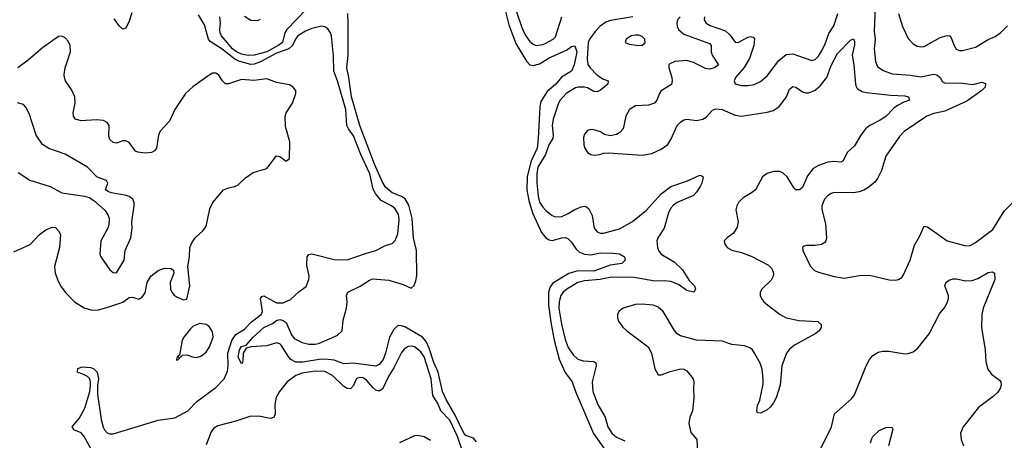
# Model space of a CAD drawing. Header units: inches. Extents: x 1839270 to 1929235, y 762242 to 910350.
# Tile 130 of 256: x 1893627 to 1899770, y 811245 to 813872. Entities that reach past the tile are written whole.
import ezdxf

# ---------------------------------------------------------------- set-up
doc = ezdxf.new("R2010")
doc.units = ezdxf.units.IN
doc.header["$MEASUREMENT"] = 0
doc.layers.add('B8891', color=7, linetype='Continuous')

msp = doc.modelspace()

# ---------------------------------------------------------------- linework, layer by layer
at = {"layer": 'B8891', "color": 5}
for points, elevation in [([(1895470, 813993.7), (1895293.6, 813810), (1895281.2, 813790), (1895267.4, 813730), (1895240.4, 813710), (1895168.3, 813670), (1895090, 813649.1), (1895052, 813648), (1895010, 813656), (1894979.1, 813670), (1894955.7, 813690), (1894887.1, 813770), (1894878.1, 813790), (1894875.8, 813810), (1894879.3, 813850), (1894876.3, 813890)], 460), ([(1896642.3, 813990), (1896678.7, 813838.7), (1896723, 813723), (1896790, 813612.6), (1896810.7, 813590.7), (1896830, 813585), (1896870, 813595.3), (1896930, 813633.1), (1897038.4, 813681.6), (1897070, 813703.8), (1897090, 813707.7), (1897104, 813670), (1897086.2, 813590), (1897070.2, 813550), (1897006.8, 813513.2), (1896971.4, 813470), (1896917.2, 813422.8), (1896878.9, 813361.1), (1896871.9, 813328.1), (1896862.1, 813130), (1896855.2, 813070), (1896815.9, 812984.1), (1896794.1, 812890), (1896790.7, 812810), (1896802.7, 812742.7), (1896826.2, 812666.2), (1896883.4, 812543.4), (1896909.6, 812509.6), (1896930, 812496.9), (1896950, 812493), (1897010, 812510.2), (1897030, 812511.1), (1897046.1, 812506.1), (1897070, 812483.1), (1897098.3, 812438.3), (1897120.6, 812420.6), (1897150, 812408.4), (1897190, 812403.8), (1897250, 812417), (1897330, 812414.3), (1897368.8, 812408.8), (1897400.7, 812390), (1897404, 812370), (1897384.7, 812350), (1897310, 812339), (1897210, 812302.1), (1897110, 812302.6), (1897053.7, 812286.3), (1896953.8, 812226.2), (1896936.1, 812203.9), (1896925.8, 812170), (1896927, 812090), (1896943.5, 811970), (1896961.7, 811870), (1896992.7, 811752.7), (1897029.6, 811669.6), (1897073, 811610), (1897094.3, 811550), (1897207.6, 811287.6), (1897281.3, 811181.3)], 460), ([(1894073.7, 811190), (1894030, 811269.8), (1894010, 811292.4), (1893965.2, 811310), (1893954.5, 811330), (1893998.1, 811381.9), (1894034, 811446), (1894063.7, 811550), (1894068.6, 811588.6), (1894069.8, 811610), (1894064.2, 811630), (1894050, 811644.2), (1894030, 811655.1), (1893988.7, 811670), (1893990, 811694), (1894016.4, 811703.6), (1894070, 811699.5), (1894090, 811691.7), (1894110.1, 811670.1), (1894119.1, 811630), (1894111.6, 811588.4), (1894113, 811532.9), (1894135.9, 811375.9), (1894147.2, 811327.2), (1894156.2, 811310), (1894173, 811293), (1894190, 811286.5), (1894210, 811286.2), (1894490, 811371.4), (1894594.1, 811385.9), (1894676.5, 811430), (1894732.5, 811487.5), (1894850, 811576.1), (1894903.7, 811630), (1894923.3, 811676.7), (1894927.3, 811710), (1894924.9, 811790), (1894950, 811869.4), (1894974.9, 811905.1), (1895030, 811939.3), (1895074, 811986), (1895132.7, 812030), (1895141.5, 812050), (1895128.9, 812130), (1895136.9, 812143.1), (1895150, 812147.2), (1895230, 812103.7), (1895270, 812102.9), (1895315.7, 812124.3), (1895370, 812174.3), (1895414.3, 812205.7), (1895430.9, 812250), (1895432.1, 812270), (1895418.4, 812338.4), (1895420.4, 812390), (1895430, 812406.4), (1895450, 812410.2), (1895590, 812373.8), (1895670, 812371.4), (1895790, 812414.6), (1895850, 812430.3), (1895910, 812462), (1895950, 812474.4), (1895970, 812493), (1895986.1, 812533.9), (1895995, 812625), (1895990, 812654.7), (1895970, 812691.4), (1895947.3, 812710), (1895883, 812743), (1895846, 812786), (1895833.2, 812813.2), (1895812.1, 812910), (1895755.7, 813030), (1895710, 813147.3), (1895677.6, 813190), (1895668.9, 813210), (1895662.7, 813310), (1895610.7, 813490), (1895587, 813550), (1895585.1, 813645.1), (1895572, 813770), (1895566, 813790), (1895550, 813814.3), (1895530, 813826.6), (1895510, 813830.9), (1895450, 813816.1), (1895410, 813799.4), (1895362.7, 813770), (1895350, 813754.8), (1895328.3, 813710), (1895306.1, 813690), (1895230, 813661.7), (1895130, 813607.7), (1895090, 813594), (1895070, 813592.1), (1894993.4, 813613.4), (1894970, 813624.7), (1894890, 813687), (1894815.7, 813735.7), (1894804.9, 813750), (1894779.4, 813839.4), (1894741.6, 813901.6)], 480), ([(1894326.3, 813913.7), (1894310, 813862.9), (1894290, 813819.5), (1894270, 813811.6), (1894250, 813831.2), (1894216.7, 813876.7)], 480), ([(1896476.4, 811236.4), (1896459.2, 811259.2), (1896410, 811275.8), (1896399, 811290), (1896343.5, 811403.5), (1896290, 811495.4), (1896265.8, 811550), (1896237, 811670), (1896210, 811732.2), (1896180.8, 811820.8), (1896163, 811863), (1896141.1, 811890), (1896030, 811953.8), (1896010, 811960.7), (1895990, 811961.7), (1895982.2, 811957.8), (1895962, 811938), (1895935.3, 811890), (1895910.1, 811789.9), (1895894.4, 811750), (1895870, 811718), (1895850, 811708.1), (1895710, 811727.1), (1895650, 811722), (1895590, 811746.5), (1895550.8, 811750.8), (1895508.6, 811751.4), (1895393.1, 811733.1), (1895350, 811734.2), (1895318.4, 811750), (1895301.1, 811770), (1895258.8, 811838.8), (1895250, 811847.2), (1895230, 811853.5), (1895170, 811835.3), (1895070.2, 811829.8), (1895039.9, 811820.1), (1895021.7, 811790), (1895019.3, 811740.7), (1895014.4, 811725.6), (1895010, 811725.1), (1894990, 811764), (1894999.2, 811810), (1895010, 811831.7), (1895039.5, 811840.5), (1895083.8, 811890), (1895151, 811950), (1895205.1, 811974.9), (1895230, 811993), (1895250, 811998.8), (1895270, 811993.7), (1895290, 811980.9), (1895323.8, 811903.8), (1895340.3, 811880.3), (1895390, 811856.1), (1895430, 811846.2), (1895470, 811845.4), (1895490.5, 811849.5), (1895575.3, 811884.7), (1895610, 811901.8), (1895638, 811930), (1895645, 811995), (1895666.4, 812070), (1895671.2, 812110), (1895666.6, 812150), (1895673.3, 812170), (1895751.6, 812208.4), (1895810, 812246.2), (1895830, 812254.2), (1895930, 812244.7), (1896019, 812219), (1896070, 812194.9), (1896087.3, 812212.7), (1896097.8, 812242.2), (1896105.4, 812274.6), (1896102.5, 812430), (1896084.7, 812510), (1896074.8, 812630), (1896053.9, 812713.9), (1896033, 812753), (1896010, 812767.8), (1895950, 812791.3), (1895910, 812826.7), (1895890, 812856.3), (1895840.8, 812970), (1895749.1, 813210), (1895697.1, 813390), (1895681.2, 813510), (1895667.8, 813570), (1895675.8, 813650), (1895677.1, 813850), (1895673.5, 813910)], 460), ([(1895030, 813893.6), (1895070, 813869.2), (1895110, 813867.2), (1895130, 813874.7)], 460), ([(1896719.4, 813939.4), (1896763.8, 813810), (1896783.9, 813770), (1896810, 813734.6), (1896830, 813718.3), (1896850, 813711.3), (1896890, 813715.9), (1896910, 813724.7), (1896956.2, 813750), (1896970, 813765.2), (1897010.2, 813889.8)], 480), ([(1897898.8, 813890), (1897898.5, 813870), (1897909.3, 813849.3), (1897935.3, 813835.3), (1898030, 813801.5), (1898057.5, 813777.5), (1898090, 813731.5), (1898110, 813729.2), (1898170, 813762.3), (1898185.9, 813765.8), (1898202.3, 813762.3), (1898211.9, 813751.9), (1898208.3, 813710), (1898179.8, 813630), (1898147.7, 813572.3), (1898092.2, 813510), (1898084.9, 813490), (1898090.5, 813470.5), (1898130, 813461.1), (1898170, 813461.5), (1898210, 813467.9), (1898250, 813485.5), (1898290, 813521.7), (1898362.5, 813617.5), (1898410, 813653.4), (1898450, 813658.6), (1898570, 813617), (1898590, 813623.7), (1898610, 813642.8), (1898630, 813674.4), (1898650, 813714), (1898674.9, 813785.1), (1898705.8, 813834.2), (1898731.6, 813910)], 540), ([(1898964.9, 813950), (1898957.6, 813797.6), (1898964.6, 813750), (1898958.5, 813690), (1898965.7, 813610), (1898979.6, 813579.6), (1899013.4, 813553.4), (1899070, 813533.4), (1899185.7, 813525.7), (1899250, 813515.5), (1899330, 813530.6), (1899350, 813526.3), (1899359.4, 813519.4), (1899370.2, 813510), (1899383.7, 813483.7), (1899397, 813477), (1899510, 813475.3), (1899572.8, 813467.2), (1899630, 813482), (1899653.6, 813473.6), (1899650.3, 813450.3), (1899630, 813428.9), (1899536.9, 813363.1), (1899399.8, 813300.2), (1899330, 813285), (1899287.2, 813270), (1899146.3, 813173.7), (1899117.2, 813142.8), (1899030, 813019.5), (1899003.2, 812930), (1898979.8, 812880.2), (1898962, 812858), (1898918.7, 812821.3), (1898893.7, 812806.3), (1898864.1, 812795.9), (1898830, 812790.9), (1898710, 812792.1), (1898690, 812787.1), (1898667.8, 812772.2), (1898647.6, 812750), (1898631.5, 812710), (1898631.7, 812688.3), (1898654.6, 812594.6), (1898660.6, 812510), (1898655.9, 812490), (1898650, 812480.5), (1898630, 812468.2), (1898590, 812462.4), (1898537.3, 812462.7), (1898522, 812458), (1898511, 812449), (1898513.4, 812430), (1898561.6, 812330), (1898585.4, 812305.4), (1898610, 812294.4), (1898707.9, 812267.9), (1898770, 812258.6), (1898866.2, 812273.8), (1898930, 812276.8), (1899052.1, 812247.9), (1899090, 812246.3), (1899109.7, 812250.3), (1899130, 812261.6), (1899142, 812278), (1899182.8, 812370), (1899210, 812463.8), (1899241.1, 812518.9), (1899270, 812583), (1899290, 812578.4), (1899414, 812490), (1899530, 812460.3), (1899557.8, 812462.2), (1899590, 812480.3), (1899697.9, 812562.1), (1899770, 812675.3), (1899823, 812730)], 540), ([(1899109.5, 813909.5), (1899134.7, 813830), (1899170, 813754.4), (1899200.9, 813720.9), (1899226.1, 813706.1), (1899250, 813701.7), (1899270, 813704.9), (1899370, 813760.1), (1899413, 813773), (1899430, 813770.2), (1899439, 813759), (1899456.9, 813710), (1899470, 813687.2), (1899490, 813679), (1899510, 813680.2), (1899590, 813700.8), (1899670, 813747.9), (1899712.4, 813767.6), (1899747.6, 813792.4), (1899790, 813833.6)], 560), ([(1897451.6, 813890), (1897313.8, 813866.2), (1897283.8, 813856.2), (1897249.2, 813830.8), (1897219.1, 813800.9), (1897182.4, 813750), (1897174.6, 813730), (1897167.6, 813627.6), (1897172.7, 813592.7), (1897186.6, 813570), (1897228.2, 813528.2), (1897270, 813500.1), (1897299.1, 813490), (1897295.6, 813470), (1897250, 813431.9), (1897230, 813421.1), (1897210, 813423.6), (1897170, 813446.7), (1897150.7, 813450.7), (1897110.1, 813449.9), (1897094.8, 813445.2), (1897035.9, 813410), (1896999.8, 813370), (1896989.1, 813350), (1896954.6, 813250), (1896949.7, 813210), (1896955.8, 813150), (1896952.8, 813130), (1896929, 813091), (1896907.6, 813030), (1896860.1, 812950), (1896854.2, 812910), (1896854, 812854), (1896860.9, 812770), (1896870, 812733), (1896890, 812700.1), (1896910, 812679.5), (1896950, 812648.9), (1896970, 812639.8), (1897010, 812642.4), (1897050, 812661.2), (1897090, 812687.5), (1897130, 812703.5), (1897150, 812706.5), (1897162.7, 812702.7), (1897177.6, 812690), (1897197.8, 812650), (1897210.2, 812570), (1897230, 812547.1), (1897250, 812539.7), (1897270, 812539.3), (1897370, 812565.8), (1897450, 812610.8), (1897538.3, 812681.7), (1897630, 812784.1), (1897688.9, 812830), (1897794.1, 812865.9), (1897870, 812900.4), (1897879.5, 812899.5), (1897890.4, 812890.4), (1897882.7, 812850), (1897873.2, 812830), (1897850, 812794.3), (1897830, 812774), (1897730, 812730.5), (1897706.8, 812713.2), (1897688.2, 812691.8), (1897674.8, 812665.2), (1897647.1, 812570), (1897607.8, 812510), (1897603.2, 812490), (1897605.8, 812450), (1897612.4, 812430), (1897630, 812408.1), (1897710, 812359.2), (1897761.6, 812310), (1897803.7, 812243.7), (1897837.3, 812210), (1897843.6, 812190), (1897832.4, 812170), (1897790, 812181.7), (1897737.9, 812217.9), (1897690, 812237.8), (1897650, 812241.5), (1897590, 812238.4), (1897461.4, 812261.4), (1897316.5, 812263.5), (1897249.5, 812250.5), (1897150, 812241.7), (1897110, 812229.9), (1897041.6, 812190), (1897018.3, 812170), (1897004.2, 812150), (1896993.2, 812110), (1896991.5, 812070), (1897006.8, 811970), (1897030, 811875.6), (1897050, 811825.2), (1897080, 811780), (1897110, 811752.9), (1897142.6, 811742.6), (1897210, 811736.8), (1897221.5, 811730), (1897224.6, 811710), (1897198, 811610), (1897202.4, 811550), (1897233.4, 811470), (1897279.8, 811390), (1897295.5, 811330), (1897321.5, 811290), (1897350, 811265.5), (1897401.9, 811241.9)], 480), ([(1897747.8, 813890), (1897731.8, 813870), (1897726.9, 813850), (1897728.2, 813830), (1897736.8, 813810), (1897770, 813781.4), (1897930, 813723.2), (1897941.3, 813710), (1897942.2, 813670), (1897947.5, 813650), (1897986, 813590), (1897962.7, 813570), (1897930, 813562.4), (1897906.8, 813566.8), (1897830, 813605.1), (1897790, 813617.3), (1897714.9, 813610), (1897683.6, 813596.4), (1897677.3, 813590), (1897677.1, 813570), (1897695.4, 813510), (1897697.8, 813490), (1897692.7, 813467.3), (1897630, 813427.9), (1897617.9, 813410), (1897603.1, 813370), (1897588.2, 813350), (1897550, 813337.6), (1897470, 813334.3), (1897432.2, 813310), (1897409.5, 813270), (1897391.8, 813190), (1897372.1, 813167.9), (1897350, 813155), (1897310, 813147), (1897275.8, 813155.8), (1897250, 813171.1), (1897210, 813183.7), (1897190, 813186), (1897170, 813179.3), (1897160.7, 813170), (1897150, 813157.2), (1897144.5, 813135.5), (1897146.7, 813090), (1897152.7, 813070), (1897170, 813043), (1897190, 813030.6), (1897213.8, 813026.2), (1897246, 813030), (1897270, 813038.8), (1897299.3, 813040.7), (1897510, 813026.5), (1897570, 813036.9), (1897630, 813062.9), (1897670, 813092.4), (1897690, 813122.6), (1897729.9, 813210.1), (1897750, 813232.8), (1897770, 813245.8), (1897790, 813251), (1897850, 813241.5), (1897889.8, 813250.2), (1897910, 813264), (1897950, 813306.2), (1897970, 813315), (1898010, 813311.5), (1898090, 813275.2), (1898130, 813268.7), (1898290, 813293.7), (1898330, 813305.6), (1898365.1, 813330), (1898382.9, 813350), (1898410.7, 813390), (1898430, 813438.4), (1898450, 813453.4), (1898470, 813450.3), (1898510, 813420.7), (1898530, 813414.5), (1898550, 813415.2), (1898590, 813432.5), (1898620.5, 813459.5), (1898662.9, 813510), (1898690, 813586.5), (1898730, 813659.6), (1898810, 813743.7), (1898830, 813752.7), (1898835.8, 813735.8), (1898835.6, 813715.6), (1898820.9, 813650), (1898830.8, 813590), (1898841.3, 813470), (1898848.9, 813448.9), (1898858, 813438), (1898883.5, 813423.5), (1898910, 813416.3), (1899060.6, 813400.6), (1899150, 813396.8), (1899172, 813390), (1899178, 813370), (1899142.9, 813357.1), (1899104.2, 813335.8), (1899081.3, 813318.7), (1899030, 813266.6), (1898996.1, 813243.9), (1898930.2, 813210), (1898904.9, 813190), (1898874, 813150), (1898835.3, 813084.7), (1898790, 813041.6), (1898765.5, 812990), (1898750, 812981.7), (1898706.1, 812986.1), (1898670, 812982.5), (1898610, 812961.2), (1898578.1, 812941.9), (1898542.5, 812897.5), (1898510, 812823.2), (1898491.5, 812808.5), (1898470, 812808.5), (1898459.1, 812819.1), (1898414.9, 812890), (1898390, 812913.8), (1898370, 812923.4), (1898330, 812924.7), (1898290, 812911.3), (1898260.8, 812890), (1898218, 812810), (1898193.4, 812790), (1898140.8, 812759.2), (1898112.4, 812730), (1898100.7, 812710), (1898096, 812684), (1898109.5, 812610), (1898103.4, 812576.6), (1898080.9, 812539.1), (1898040.5, 812510), (1898023, 812490), (1898026, 812470), (1898041.3, 812450), (1898070, 812432.9), (1898130, 812418.4), (1898190, 812395.7), (1898298, 812338), (1898318.8, 812318.8), (1898329.4, 812290), (1898327.8, 812270), (1898314.7, 812245.3), (1898258.3, 812190), (1898247.2, 812170), (1898247.4, 812150), (1898254.6, 812130), (1898270.3, 812110), (1898294.9, 812090), (1898372.4, 812030), (1898409.3, 812009.3), (1898490, 811992.6), (1898606.4, 811986.4), (1898627.7, 811967.7), (1898628, 811950), (1898614.4, 811930), (1898590.4, 811910), (1898461.2, 811838.8), (1898430, 811814.3), (1898411.6, 811790), (1898381.5, 811710), (1898372.2, 811590), (1898346, 811510), (1898330, 811479.3), (1898310, 811452.7), (1898290, 811435.1), (1898250, 811414), (1898230, 811418), (1898225.2, 811430), (1898230, 811462), (1898244.7, 811495.3), (1898264.8, 811595.3), (1898266, 811630), (1898259.8, 811690), (1898246.7, 811726.7), (1898211.7, 811790), (1898199.4, 811810), (1898182.7, 811822.7), (1898150, 811835.6), (1898070, 811844.5), (1898010, 811864.7), (1897850, 811869.8), (1897750, 811897.7), (1897729.8, 811909.8), (1897711.4, 811931.4), (1897641.8, 812050), (1897610, 812076.8), (1897579.3, 812090), (1897510, 812094.9), (1897470, 812092.8), (1897393, 812070), (1897366, 812050), (1897356.4, 812030), (1897355.8, 812010), (1897363.1, 811990), (1897390, 811952.7), (1897414, 811930), (1897548.6, 811828.6), (1897569.1, 811790), (1897590, 811691), (1897610, 811654.8), (1897630, 811653.4), (1897685.4, 811674.6), (1897751.3, 811691.3), (1897770, 811689), (1897790, 811679.5), (1897829, 811630), (1897833.4, 811610), (1897830.2, 811570), (1897833.8, 811510), (1897825.1, 811430), (1897807.1, 811390), (1897801.6, 811350), (1897813.6, 811293.6), (1897851.2, 811250), (1897858.5, 811130)], 520), ([(1893590, 812421.6), (1893692, 812468), (1893750, 812531), (1893790, 812559), (1893830, 812575.8), (1893850, 812573.7), (1893870, 812552.7), (1893882.3, 812530), (1893875.8, 812450), (1893843.2, 812330), (1893849.2, 812290), (1893865.4, 812245.4), (1893882.4, 812210), (1893910, 812170.3), (1893968.5, 812110), (1894030, 812072.8), (1894070, 812059.7), (1894110, 812058.8), (1894170, 812074), (1894271.2, 812108.8), (1894310, 812136.3), (1894330, 812140.2), (1894370, 812126.5), (1894377.6, 812130), (1894390, 812137.8), (1894410, 812167), (1894421.5, 812230), (1894446, 812270), (1894490, 812305), (1894530, 812319.6), (1894570, 812318), (1894587.3, 812307.3), (1894588, 812290), (1894566.5, 812230), (1894568, 812190), (1894577, 812170), (1894590, 812152.7), (1894610, 812138.7), (1894650, 812121.6), (1894670, 812127.3), (1894689.6, 812210), (1894676.2, 812330), (1894687.3, 812390), (1894689.6, 812450), (1894700.8, 812479.2), (1894722, 812510), (1894770, 812552.7), (1894790, 812580.7), (1894814.2, 812690), (1894831.2, 812730), (1894898, 812810), (1894930, 812822.8), (1894969.8, 812830.2), (1894990, 812840.3), (1895035.2, 812884.8), (1895083, 812917), (1895170, 812942.6), (1895230, 813022.4), (1895250, 813018), (1895290, 812987.3), (1895310, 813004.7), (1895311.6, 813110), (1895285.5, 813205.5), (1895284.1, 813270), (1895290, 813290.3), (1895328.8, 813350), (1895349.7, 813410), (1895349.6, 813430), (1895334, 813450), (1895310, 813465.1), (1895230, 813480.3), (1895170, 813503.1), (1895087.8, 813492.2), (1895010, 813497.6), (1894930, 813471.1), (1894912, 813472), (1894891.7, 813490), (1894870, 813525.7), (1894850, 813538.4), (1894830, 813537.1), (1894810, 813525.8), (1894707.6, 813452.4), (1894662, 813410), (1894595.3, 813310), (1894562.2, 813237.8), (1894504.1, 813175.9), (1894493.8, 813150), (1894479.7, 813070), (1894467.9, 813052.1), (1894450, 813041.6), (1894410, 813039.1), (1894364, 813044), (1894350, 813051.2), (1894310, 813105.7), (1894290, 813114.8), (1894270, 813114.2), (1894230, 813100.4), (1894210, 813104.7), (1894190, 813124.2), (1894183.6, 813143.6), (1894185.4, 813210), (1894173, 813230), (1894150, 813241.5), (1894106.7, 813246.7), (1894010, 813239.9), (1893975.8, 813250), (1893962.9, 813270), (1893960.3, 813290), (1893972.7, 813350), (1893970.8, 813390), (1893951.5, 813431.5), (1893913, 813490), (1893906.2, 813510), (1893904.8, 813530), (1893911.1, 813570), (1893943.5, 813670), (1893942, 813710), (1893930, 813738), (1893910, 813759.3), (1893890, 813769.3), (1893870, 813766), (1893770, 813696.4), (1893680.6, 813619.4), (1893615.3, 813570)], 520), ([(1893616.5, 812916.5), (1893690, 812870.4), (1893818, 812830), (1893890, 812790.8), (1894030.5, 812770.5), (1894060.5, 812760.5), (1894090, 812742.8), (1894159.9, 812679.9), (1894179.1, 812650), (1894185.5, 812630), (1894183.8, 812590), (1894178, 812570), (1894132.4, 812490), (1894127.8, 812407.8), (1894134, 812390), (1894190, 812310.6), (1894210, 812293.4), (1894230, 812290.7), (1894278, 812370), (1894285.1, 812430), (1894321.3, 812510), (1894329.4, 812569.4), (1894326.6, 812610), (1894342, 812710), (1894340.7, 812730), (1894332.3, 812750), (1894310, 812767.3), (1894293.7, 812773.7), (1894198, 812790), (1894178.6, 812798.6), (1894162, 812810), (1894178, 812850), (1894168.4, 812868.4), (1894110, 812888.7), (1894049.2, 812950), (1893910, 813031.6), (1893807.9, 813067.9), (1893770, 813092.7), (1893729.7, 813149.7), (1893686.3, 813286.3), (1893665.9, 813325.9), (1893650, 813342.4), (1893612.9, 813352.9)], 540), ([(1898613.3, 811170), (1898692.3, 811330), (1898709.8, 811410), (1898815.7, 811504.3), (1898835.1, 811530), (1898909.2, 811710.8), (1898929.2, 811750.8), (1898950, 811774.9), (1898984.1, 811795.9), (1899010, 811802.3), (1899050, 811802.6), (1899150, 811785.3), (1899170, 811786.7), (1899201.5, 811798.6), (1899230, 811821.6), (1899302, 811910), (1899365, 812035), (1899400.5, 812079.5), (1899415.8, 812110), (1899422.6, 812130), (1899421.7, 812150), (1899399.7, 812210), (1899407.6, 812232.4), (1899430, 812247), (1899450, 812252.9), (1899470, 812253.8), (1899530, 812241.3), (1899570, 812242.8), (1899604.6, 812255.4), (1899670, 812292.9), (1899696.5, 812296.5), (1899708.3, 812288.3), (1899711.2, 812250), (1899637.2, 812070), (1899629.1, 812030), (1899627.7, 811950), (1899651.6, 811810), (1899655.6, 811735.6), (1899666.5, 811690), (1899690, 811658.7), (1899740.5, 811620.5), (1899748.7, 811610), (1899751.3, 811590), (1899744.9, 811570), (1899730, 811546.2), (1899701.4, 811518.6), (1899610.1, 811449.9), (1899512.4, 811330), (1899496.4, 811290), (1899500.4, 811250), (1899516.4, 811210)], 520), ([(1896392.3, 811172.3), (1896358, 811270), (1896310.3, 811370.3), (1896253.8, 811430), (1896235.7, 811475.7), (1896205.4, 811525.4), (1896195.2, 811630), (1896150, 811766.2), (1896130, 811797.8), (1896090, 811828.4), (1896070, 811833.3), (1896050, 811831.4), (1896025.7, 811814.3), (1896010, 811793.3), (1895962.2, 811697.8), (1895930, 811648.7), (1895890, 811563.9), (1895870, 811551.6), (1895850, 811559.1), (1895830, 811574.8), (1895790, 811621.6), (1895770, 811635.4), (1895750, 811638.5), (1895729, 811631), (1895710, 811588), (1895690, 811567.9), (1895670, 811569), (1895650, 811581.4), (1895579.1, 811650), (1895530, 811674.2), (1895470, 811676.9), (1895390, 811663.9), (1895349.3, 811650.7), (1895294.9, 811610), (1895248.8, 811550), (1895228, 811512), (1895218.6, 811470), (1895222, 811410), (1895212.4, 811387.6), (1895190, 811382.6), (1895130, 811394.1), (1895070, 811395.3), (1894974.9, 811365.1), (1894863.2, 811336.8), (1894838.8, 811321.2), (1894820.9, 811299.1), (1894790, 811218)], 480), ([(1898934.3, 811230), (1898942.6, 811257.4), (1898950, 811270.2), (1898990, 811306.5), (1899030, 811326.5), (1899068.3, 811328.3), (1899074.8, 811314.8), (1899048.3, 811211.7)], 480), ([(1896190, 811244.7), (1896150, 811266.9), (1896110, 811275.1), (1896090, 811274), (1895997.3, 811230)], 520)]:
    msp.add_lwpolyline(points, dxfattribs=dict(at, elevation=elevation))
at = {"layer": 'B8891', "color": 5, "elevation": 520}
for points in [[(1897470, 813774.5), (1897443, 813770), (1897410.6, 813750), (1897405.5, 813730), (1897430, 813719.5), (1897490, 813710.3), (1897510, 813712), (1897530, 813727.7), (1897526.6, 813750), (1897510, 813766.6), (1897490, 813773.9)], [(1894750, 811974.5), (1894710, 811958.4), (1894690, 811939.7), (1894650.2, 811890), (1894640.8, 811870), (1894623.6, 811776.4), (1894614, 811770), (1894618, 811762), (1894610, 811766), (1894604.7, 811750), (1894610, 811744.7), (1894642, 811778), (1894670, 811778.4), (1894705.9, 811765.9), (1894730, 811763), (1894757.2, 811770), (1894790, 811796.8), (1894811.7, 811830), (1894833.7, 811890), (1894830, 811923.6), (1894810, 811956.2), (1894790, 811967.6)]]:
    msp.add_lwpolyline(points, close=True, dxfattribs=at)

doc.saveas('drawing.dxf')
